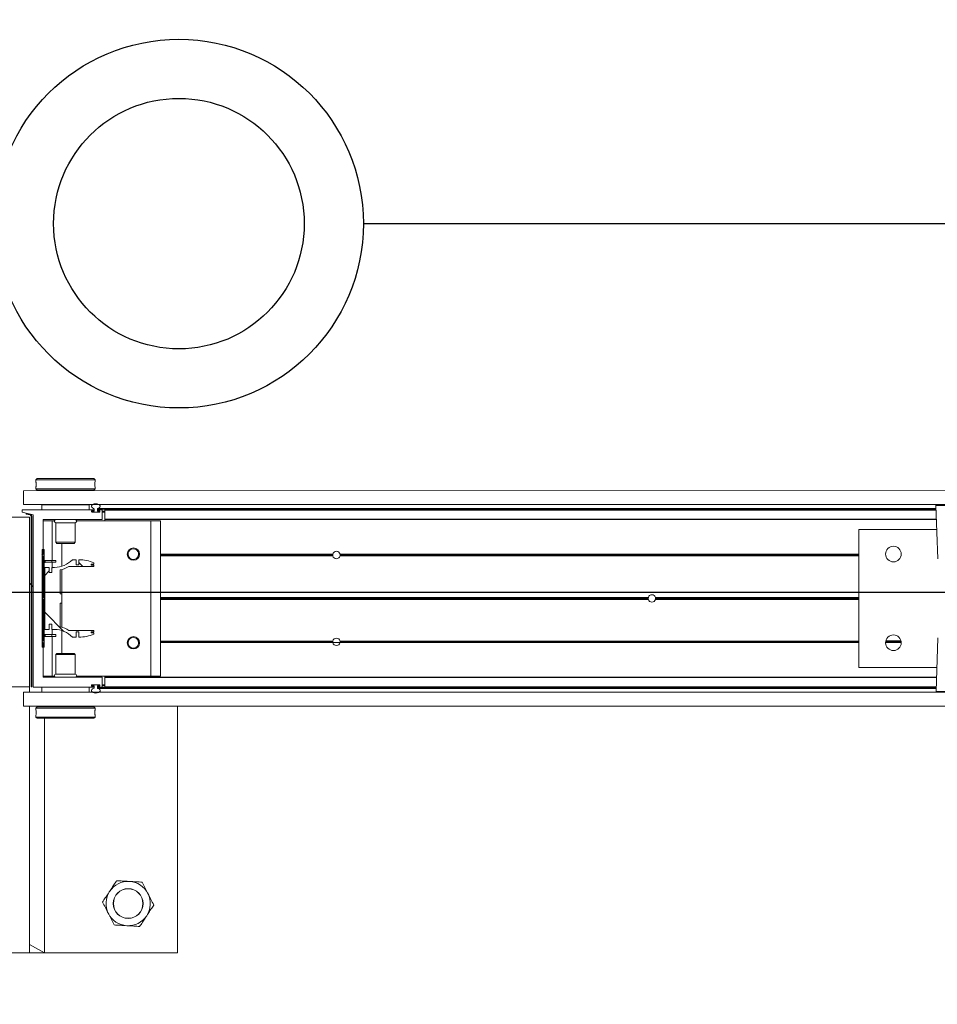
# Model space of a CAD drawing. Header units: feet. Extents: x 0 to 152508, y 0 to 59434.
# Tile 54 of 78: x 152372.15 to 152374.09, y 59280.01 to 59282.09. Entities that reach past the tile are written whole.
import ezdxf
from ezdxf import colors
from ezdxf.entities.mleader import LeaderData, LeaderLine
from ezdxf.math import Vec2, Vec3

# ---------------------------------------------------------------- set-up
doc = ezdxf.new("R2010")
doc.units = ezdxf.units.FT
doc.header["$LTSCALE"] = 0.1
doc.header["$MEASUREMENT"] = 0
for name, color, linetype, lineweight in [('Bridge plan$0$BR_P_Rail_Object', 251, 'Continuous', 30), ('Bridge plan$0$DR_P_Cells', 252, 'Continuous', 0), ('Bridge plan$0$DR_P_Underdrain', 252, 'Continuous', 13), ('Bridge plan$0$SC_Scratch7', 252, 'Continuous', 0)]:
    doc.layers.add(name, color=color, linetype=linetype, lineweight=lineweight)
doc.layers.add('Trellis Base$0$L-ANNO-NOTE', color=30, linetype='Continuous')
doc.styles.add('Trellis Base$0$ARIAL', font='arial.ttf', dxfattribs={"width": 0.9})

# ---------------------------------------------------------------- blocks, each defined once
blk = doc.blocks.new('Bridge plan$0$HIGH ST SCREENWALL_2 PANEL PLAN_5')
at = {"layer": 'Bridge plan$0$SC_Scratch7', "lineweight": 0, "extrusion": (0, 0, -1)}
h = blk.add_hatch(dxfattribs=at)
h.set_pattern_fill('ANSI31', color=256, scale=0.01, style=0, pattern_type=2)
h.set_pattern_definition([(135.001858, (9.927348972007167, -13.85573328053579), (0.08838530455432, 0.08839103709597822), [])])
h.paths.add_polyline_path([(4.314396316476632, -0.1421462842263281, 0.3639702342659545), (4.316462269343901, -0.1446082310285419), (4.32500189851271, -0.1461137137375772), (4.324712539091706, -0.1477550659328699), (4.316172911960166, -0.1462495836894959, -0.3639702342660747), (4.312729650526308, -0.1421463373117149), (4.312717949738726, 0.2186076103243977), (4.314384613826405, 0.2186076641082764)])
h = blk.add_hatch(dxfattribs=at)
h.set_pattern_fill('ANSI31', color=256, scale=0.01, style=0, pattern_type=2)
h.set_pattern_definition([(135.001858, (9.937327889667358, -14.01365674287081), (0.08838530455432, 0.08839103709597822), [])])
h.paths.add_polyline_path([(4.287206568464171, -0.07124680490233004), (4.287199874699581, 0.1351277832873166), (4.290949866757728, 0.1351279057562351), (4.290956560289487, -0.07124668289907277)])
h = blk.add_hatch(dxfattribs=at)
h.set_pattern_fill('ANSI38', color=256, scale=0.01, style=0, pattern_type=2)
h.set_pattern_definition([(135.001858, (9.83736763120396, -14.04890905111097), (0.08838530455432, 0.08839103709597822), []), (45.001858, (9.83736763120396, -14.04890905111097), (0.2651616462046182, 0.0883967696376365), [0.31249937, -0.18749962])])
h.paths.add_polyline_path([(4.276130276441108, 0.0865988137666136), (4.276129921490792, 0.09755679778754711), (4.285742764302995, 0.09755710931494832), (4.285747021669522, -0.03367622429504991), (4.276134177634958, -0.03367653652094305), (4.276133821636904, -0.02271855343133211), (4.270490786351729, -0.02271873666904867), (4.270491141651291, -0.03367671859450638), (4.264848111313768, -0.03367690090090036, 0.2061892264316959), (4.227217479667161, -0.04988543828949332), (4.21917943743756, -0.04988569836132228), (4.219179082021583, -0.03892771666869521), (4.213601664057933, -0.03892789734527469), (4.213602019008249, -0.04988587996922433, -0.09842250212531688), (4.18158087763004, -0.0435221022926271), (4.18158079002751, -0.04081541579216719), (4.187314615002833, -0.04081522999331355), (4.187314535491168, -0.03835460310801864), (4.181580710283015, -0.03835479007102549), (4.181580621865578, -0.03564810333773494), (4.234471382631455, -0.03564638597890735, -0.0857050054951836), (4.252938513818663, -0.02834387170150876), (4.252936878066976, 0.02209687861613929), (4.249656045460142, 0.02209677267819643), (4.249655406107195, 0.04178177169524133), (4.252936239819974, 0.04178187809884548), (4.252934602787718, 0.09222262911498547, -0.0857050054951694), (4.234466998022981, 0.09952394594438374), (4.181576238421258, 0.09952223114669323), (4.181576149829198, 0.1022289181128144), (4.187309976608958, 0.1022291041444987), (4.187309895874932, 0.1046897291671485), (4.181576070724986, 0.1046895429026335), (4.181575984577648, 0.107396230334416, -0.09842250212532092), (4.213596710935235, 0.1137620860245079), (4.213597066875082, 0.1028041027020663), (4.219174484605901, 0.1028042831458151), (4.219174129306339, 0.113762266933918), (4.227212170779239, 0.1137625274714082, 0.2061892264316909), (4.264843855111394, 0.09755643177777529), (4.270486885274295, 0.09755661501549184), (4.270487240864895, 0.08659863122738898)])
at = {"layer": 'Bridge plan$0$SC_Scratch7', "lineweight": 0}
for p, q in [((-4.005200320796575, 0.7810965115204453), (-4.671865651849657, 0.7811181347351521)), ((-4.317699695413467, 0.7811066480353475), (-4.359366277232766, 0.7811079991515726)), ((-4.317699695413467, 0.7811066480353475), (-4.317716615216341, 0.25944102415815)), ((-4.317699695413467, 0.7811066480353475), (-4.317700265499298, 0.7635285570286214)), ((-4.317700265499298, 0.7635285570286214), (-4.286449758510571, 0.7811056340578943)), ((-4.286449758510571, 0.7811056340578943), (-4.317699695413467, 0.7811066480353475)), ((-4.286449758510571, 0.7811056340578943), (-4.286465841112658, 0.2852765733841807)), ((-4.00521724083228, 0.2594308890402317), (-4.005200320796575, 0.7810965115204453)), ((-4.304278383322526, 0.2827771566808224), (-4.304278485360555, 0.2796493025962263)), ((-4.301778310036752, 0.2852770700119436), (-4.304278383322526, 0.2827771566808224)), ((-4.304278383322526, 0.2827771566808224), (-4.179278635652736, 0.2827731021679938)), ((-4.301778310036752, 0.2852770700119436), (-4.181778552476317, 0.2852731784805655)), ((-4.179278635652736, 0.2827731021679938), (-4.181778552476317, 0.2852731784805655)), ((-4.179612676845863, 0.2735786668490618), (-4.179601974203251, 0.2717695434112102)), ((-4.17927873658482, 0.2796439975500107), (-4.179278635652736, 0.2827731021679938)), ((-4.330737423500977, 0.2594414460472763), (-4.330738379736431, 0.2299415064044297)), ((-4.330737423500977, 0.2594414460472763), (-0.3411620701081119, 0.2593120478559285)), ((-4.304278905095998, 0.2667096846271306), (-4.304279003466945, 0.2636630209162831)), ((-4.304279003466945, 0.2636630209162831), (-4.301779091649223, 0.2611629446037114)), ((-4.304279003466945, 0.2636630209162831), (-4.179279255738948, 0.2636589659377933)), ((-4.301779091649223, 0.2611629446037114), (-4.181779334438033, 0.261159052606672)), ((-4.298029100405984, 0.261162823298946), (-4.298029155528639, 0.2594403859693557)), ((-4.185529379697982, 0.2594367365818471), (-4.185529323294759, 0.261159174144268)), ((-4.181779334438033, 0.261159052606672), (-4.179279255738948, 0.2636589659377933)), ((-4.179279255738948, 0.2636589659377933), (-4.179279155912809, 0.2667080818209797)), ((-4.330738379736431, 0.2299415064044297), (-0.3411630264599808, 0.2298121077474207)), ((-4.31771757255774, 0.2299410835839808), (-4.317717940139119, 0.2186077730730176)), ((-4.29179874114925, 0.2298569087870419), (-4.291799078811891, 0.2194402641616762)), ((-4.29179874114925, 0.2298569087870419), (-4.291780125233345, 0.2298569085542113)), ((-4.29178046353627, 0.2194402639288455), (-4.291780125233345, 0.2298569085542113)), ((-4.291780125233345, 0.2298569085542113), (-4.19178032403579, 0.2298536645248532)), ((-4.286467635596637, 0.2299400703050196), (-4.286467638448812, 0.229856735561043)), ((-4.257405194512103, 0.2299391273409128), (-4.257405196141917, 0.2298557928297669)), ((-4.226155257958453, 0.2298547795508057), (-4.226155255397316, 0.2299381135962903)), ((-4.19178032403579, 0.2298536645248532), (-4.191780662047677, 0.2194370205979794)), ((-4.191761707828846, 0.2298536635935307), (-4.19176204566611, 0.2194370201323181)), ((-4.317717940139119, 0.2186077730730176), (-4.359384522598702, 0.2186091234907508)), ((-4.317729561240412, -0.139724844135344), (-4.317717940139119, 0.2186077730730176)), ((-4.314384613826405, 0.2186076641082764), (-4.314396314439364, -0.1421462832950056)), ((-4.314384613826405, 0.2186076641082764), (-4.312717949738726, 0.2186076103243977)), ((-4.312717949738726, 0.2186076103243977), (-4.312729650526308, -0.1421463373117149)), ((-4.309905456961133, 0.2186206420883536), (-4.309917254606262, -0.1451417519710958)), ((-4.182600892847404, 0.2194367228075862), (-4.309085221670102, 0.219440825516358)), ((-4.186572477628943, 0.2152987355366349), (-4.186572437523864, 0.2165333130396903)), ((-4.169892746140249, 0.2144779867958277), (-4.185752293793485, 0.2144785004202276)), ((-4.18575220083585, 0.2173534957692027), (-4.182600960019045, 0.2173533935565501)), ((-4.185614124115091, 0.2159368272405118), (-4.185614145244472, 0.2152701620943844)), ((-4.184780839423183, 0.214436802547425), (-4.170864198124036, 0.2144363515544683)), ((-4.181155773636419, 0.2167700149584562), (-4.184780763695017, 0.2167701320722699)), ((-4.181780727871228, 0.2181735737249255), (-4.181780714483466, 0.218616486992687)), ((-4.181155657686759, 0.2203503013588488), (-4.181155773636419, 0.2167700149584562)), ((-4.174489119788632, 0.2167697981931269), (-4.174489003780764, 0.2203500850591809)), ((-4.17105101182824, 0.2167696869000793), (-4.174489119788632, 0.2167697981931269)), ((-4.174489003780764, 0.2203500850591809), (-2.401956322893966, 0.2202925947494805)), ((-4.173864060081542, 0.218616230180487), (-4.173864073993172, 0.2181733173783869)), ((-4.173220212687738, 0.222082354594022), (-2.402016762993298, 0.222024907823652)), ((-4.173043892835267, 0.2173530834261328), (-4.169892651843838, 0.2173529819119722)), ((-4.164892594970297, 0.2194361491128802), (-4.173043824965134, 0.2194364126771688)), ((-4.17105101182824, 0.2167696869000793), (-4.170030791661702, 0.2167696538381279)), ((-4.170030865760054, 0.2144779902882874), (-4.170030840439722, 0.2152696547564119)), ((-4.170030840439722, 0.2152696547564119), (-4.170030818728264, 0.2159363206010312)), ((-4.170030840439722, 0.2152696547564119), (-4.169073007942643, 0.2152696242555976)), ((-4.170030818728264, 0.2159363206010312), (-4.170030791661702, 0.2167696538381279)), ((-4.170030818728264, 0.2159363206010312), (-4.169072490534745, 0.2159362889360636)), ((-4.170030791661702, 0.2167696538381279), (-4.169107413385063, 0.2167696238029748)), ((-4.169072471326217, 0.2165327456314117), (-4.169072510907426, 0.2152981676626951)), ((-4.164073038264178, 0.1994361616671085), (-4.164072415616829, 0.2186159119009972)), ((-4.164072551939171, 0.2144361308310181), (-4.158864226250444, 0.2144359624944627)), ((-4.164072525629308, 0.215269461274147), (-4.158864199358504, 0.2152692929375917)), ((-4.164072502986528, 0.2159361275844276), (-4.158864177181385, 0.2159359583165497)), ((-4.164072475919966, 0.2167694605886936), (-4.158864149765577, 0.2167692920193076)), ((-4.158864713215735, 0.1994228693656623), (-4.158864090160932, 0.2186157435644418)), ((-4.158864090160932, 0.2186157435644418), (-4.158864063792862, 0.2194359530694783)), ((-2.401895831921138, 0.2185587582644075), (-4.158864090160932, 0.2186157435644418)), ((-2.401924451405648, 0.2193789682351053), (-4.158864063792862, 0.2194359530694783)), ((-2.402237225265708, 0.2283440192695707), (-2.398290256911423, 0.1152123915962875)), ((-2.335950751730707, 0.2283418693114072), (-2.402237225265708, 0.2283440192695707)), ((-2.40223722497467, 0.2283440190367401), (-2.398290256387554, 0.1152123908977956)), ((-2.335950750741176, 0.2283418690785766), (-2.40223722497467, 0.2283440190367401)), ((-4.289075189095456, 0.1252736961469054), (-4.289072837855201, 0.1977866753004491)), ((-4.289072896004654, 0.1960027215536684), (-4.270114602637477, 0.1960021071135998)), ((-4.28825260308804, 0.1986068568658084), (-4.164906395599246, 0.1986028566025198)), ((-4.286468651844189, 0.1986067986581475), (-4.286468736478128, 0.196002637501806)), ((-4.270117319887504, 0.1122106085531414), (-4.270114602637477, 0.1960021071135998)), ((-4.270114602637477, 0.1960021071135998), (-4.265408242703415, 0.1960019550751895)), ((-4.262198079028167, 0.1920443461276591), (-4.262199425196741, 0.1505614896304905)), ((-4.221364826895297, 0.1920430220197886), (-4.262198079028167, 0.1920443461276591)), ((-4.221366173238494, 0.1505601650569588), (-4.221364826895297, 0.1920430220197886)), ((-4.218154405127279, 0.1960004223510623), (-4.061781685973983, 0.1959953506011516)), ((-4.158864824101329, 0.1959984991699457), (-4.158864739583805, 0.1986026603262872)), ((-4.158864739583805, 0.1986026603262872), (-4.158864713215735, 0.1994228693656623)), ((-2.401197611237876, 0.1985456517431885), (-4.158864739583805, 0.1986026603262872)), ((-2.401226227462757, 0.1993658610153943), (-4.158864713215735, 0.1994228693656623)), ((-4.061792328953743, -0.1321289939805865), (-4.061781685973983, 0.1959953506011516)), ((-4.061781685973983, 0.1959953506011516), (-4.040948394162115, 0.1959946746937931)), ((-4.04095903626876, -0.1321296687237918), (-4.040948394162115, 0.1959946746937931)), ((-2.565118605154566, 0.1777176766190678), (-2.565128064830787, -0.1139484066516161)), ((-2.56511860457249, 0.1777176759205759), (-2.565128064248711, -0.1139484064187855)), ((-2.400470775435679, 0.1777123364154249), (-2.565118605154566, 0.1777176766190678)), ((-2.400470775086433, 0.177712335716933), (-2.56511860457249, 0.1777176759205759)), ((-4.262199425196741, 0.1505614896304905), (-4.259827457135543, 0.1481893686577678)), ((-4.221366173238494, 0.1505601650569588), (-4.262199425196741, 0.1505614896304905)), ((-4.223738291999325, 0.1481881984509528), (-4.259827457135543, 0.1481893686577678)), ((-4.249284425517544, 0.09994840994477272), (-4.249282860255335, 0.1481890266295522)), ((-4.223738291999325, 0.1481881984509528), (-4.221366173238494, 0.1505601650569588)), ((-4.291575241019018, 0.1236071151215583), (-4.289075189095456, 0.1252736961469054)), ((-4.290949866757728, 0.1351279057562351), (-4.290956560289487, -0.07124668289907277)), ((-4.287199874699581, 0.1351277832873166), (-4.290949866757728, 0.1351279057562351)), ((-4.287199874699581, 0.1351277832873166), (-4.287206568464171, -0.07124680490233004)), ((-4.109526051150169, 0.1252678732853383), (-4.111256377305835, 0.1252679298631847)), ((-4.085228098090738, 0.1252670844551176), (-4.087375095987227, 0.125267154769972)), ((-3.676944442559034, 0.1252538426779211), (-4.040950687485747, 0.1252656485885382)), ((-2.565120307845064, 0.1252177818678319), (-3.661625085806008, 0.1252533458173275)), ((-2.475667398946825, 0.1252148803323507), (-2.508740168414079, 0.1252159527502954)), ((-2.475667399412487, 0.1252148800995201), (-2.508740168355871, 0.1252159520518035)), ((-4.289075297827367, 0.1219403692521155), (-4.291575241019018, 0.1236071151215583)), ((-4.289078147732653, 0.03406513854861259), (-4.289075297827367, 0.1219403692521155)), ((-4.284783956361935, 0.1122110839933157), (-4.284784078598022, 0.108461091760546)), ((-4.270775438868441, 0.1084606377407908), (-4.284784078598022, 0.108461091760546)), ((-4.270775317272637, 0.1122106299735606), (-4.284783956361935, 0.1122110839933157)), ((-4.270775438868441, 0.1084606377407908), (-4.270775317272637, 0.1122106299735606)), ((-4.262442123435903, 0.1084603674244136), (-4.270775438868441, 0.1084606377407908)), ((-4.262442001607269, 0.1122103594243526), (-4.270775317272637, 0.1122106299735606)), ((-4.270117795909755, 0.09755660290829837), (-4.270117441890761, 0.1084606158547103)), ((-4.262442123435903, 0.1084603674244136), (-4.262442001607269, 0.1122103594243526)), ((-4.219174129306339, 0.113762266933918), (-4.227212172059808, 0.1137625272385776)), ((-4.219174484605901, 0.1028042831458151), (-4.219174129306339, 0.113762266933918)), ((-4.213596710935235, 0.1137620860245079), (-4.213597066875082, 0.1028041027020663)), ((-4.187309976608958, 0.1022291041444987), (-4.187309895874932, 0.1046897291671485)), ((-4.187309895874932, 0.1046897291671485), (-4.181576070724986, 0.1046895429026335)), ((-4.181576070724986, 0.1046895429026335), (-4.181575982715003, 0.1073962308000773)), ((-4.109336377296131, 0.1236012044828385), (-4.111095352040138, 0.1236012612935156)), ((-4.108880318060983, 0.1219345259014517), (-4.110711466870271, 0.1219345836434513)), ((-4.085773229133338, 0.1219337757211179), (-4.088021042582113, 0.121933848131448)), ((-4.085389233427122, 0.12360042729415), (-4.087564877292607, 0.123600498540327)), ((-3.676888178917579, 0.121920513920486), (-4.040950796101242, 0.1219323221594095)), ((-3.67709623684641, 0.1235871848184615), (-4.040950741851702, 0.1235989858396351)), ((-3.677016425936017, 0.1248371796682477), (-3.661553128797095, 0.1248366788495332)), ((-2.565120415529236, 0.1218844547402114), (-3.66168156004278, 0.1219200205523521)), ((-2.565120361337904, 0.1235511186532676), (-3.66147340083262, 0.1235866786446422)), ((-2.475793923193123, 0.1235482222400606), (-2.508613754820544, 0.1235492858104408)), ((-2.475793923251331, 0.1235482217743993), (-2.508613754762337, 0.1235492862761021)), ((-2.476092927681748, 0.1218815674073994), (-2.508314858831, 0.1218826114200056)), ((-2.476092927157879, 0.1218815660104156), (-2.508314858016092, 0.1218826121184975)), ((-4.285742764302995, 0.09755710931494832), (-4.285747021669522, -0.03367622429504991)), ((-4.276129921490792, 0.09755679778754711), (-4.285742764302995, 0.09755710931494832)), ((-4.276130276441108, 0.0865988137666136), (-4.276129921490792, 0.09755679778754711)), ((-4.270487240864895, 0.08659863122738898), (-4.276130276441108, 0.0865988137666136)), ((-4.270486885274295, 0.09755661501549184), (-4.270487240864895, 0.08659863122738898)), ((-4.264843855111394, 0.09755643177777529), (-4.270486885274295, 0.09755661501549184)), ((-4.252936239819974, 0.04178187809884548), (-4.252934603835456, 0.09222262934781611)), ((-4.249288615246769, -0.0292283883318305), (-4.249284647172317, 0.09310690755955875)), ((-4.234466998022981, 0.09952394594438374), (-4.181576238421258, 0.09952223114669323)), ((-4.213597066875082, 0.1028041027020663), (-4.219174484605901, 0.1028042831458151)), ((-4.181576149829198, 0.1022289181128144), (-4.187309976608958, 0.1022291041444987)), ((-4.181576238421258, 0.09952223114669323), (-4.181576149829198, 0.1022289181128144)), ((-4.249655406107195, 0.04178177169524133), (-4.252936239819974, 0.04178187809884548)), ((-4.249656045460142, 0.02209677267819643), (-4.249655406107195, 0.04178177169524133)), ((-4.291202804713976, 0.03194061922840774), (-4.289078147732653, 0.03406513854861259)), ((-4.289078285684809, 0.02981596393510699), (-4.291202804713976, 0.03194061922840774)), ((-4.289081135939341, -0.05805926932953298), (-4.289078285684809, 0.02981596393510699)), ((-4.252938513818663, -0.02834387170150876), (-4.252936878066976, 0.02209687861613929)), ((-4.252936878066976, 0.02209687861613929), (-4.249656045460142, 0.02209677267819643)), ((-3.010140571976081, 0.02977448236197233), (-4.040953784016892, 0.0298079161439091)), ((-3.010434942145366, 0.03189907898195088), (-4.040953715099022, 0.03193250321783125)), ((-3.010140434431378, 0.03402365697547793), (-4.04095364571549, 0.0340570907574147)), ((-2.565123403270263, 0.02976004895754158), (-2.995104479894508, 0.02977399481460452)), ((-2.565123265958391, 0.03400922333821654), (-2.995104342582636, 0.03402316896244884)), ((-2.565123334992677, 0.03188463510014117), (-2.994809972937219, 0.03189857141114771)), ((-4.314391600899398, 0.003191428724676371), (-4.317725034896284, -0.0001417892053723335)), ((-4.30991229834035, 0.007670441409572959), (-4.312724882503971, 0.004858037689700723)), ((-4.285747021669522, -0.03367622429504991), (-4.276134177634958, -0.03367653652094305)), ((-4.276134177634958, -0.03367653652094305), (-4.276133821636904, -0.02271855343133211)), ((-4.276133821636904, -0.02271855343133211), (-4.270490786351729, -0.02271873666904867)), ((-4.270490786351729, -0.02271873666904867), (-4.270491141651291, -0.03367671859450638)), ((-4.270491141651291, -0.03367671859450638), (-4.264848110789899, -0.03367690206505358)), ((-4.270122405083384, -0.04458074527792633), (-4.270122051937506, -0.03367673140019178)), ((-4.24929040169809, -0.08431050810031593), (-4.24928883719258, -0.03606988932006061)), ((-4.181580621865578, -0.03564810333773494), (-4.234471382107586, -0.03564638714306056)), ((-4.21917943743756, -0.04988569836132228), (-4.219179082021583, -0.03892771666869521)), ((-4.219179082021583, -0.03892771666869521), (-4.213601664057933, -0.03892789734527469)), ((-4.213601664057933, -0.03892789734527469), (-4.213602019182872, -0.04988587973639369)), ((-4.187314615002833, -0.04081522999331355), (-4.187314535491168, -0.03835460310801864)), ((-4.18158079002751, -0.04081541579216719), (-4.187314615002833, -0.04081522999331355)), ((-4.187314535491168, -0.03835460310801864), (-4.181580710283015, -0.03835479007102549)), ((-4.18158087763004, -0.0435221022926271), (-4.18158079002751, -0.04081541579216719)), ((-4.181580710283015, -0.03835479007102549), (-4.181580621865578, -0.03564810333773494)), ((-4.291581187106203, -0.05972585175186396), (-4.289081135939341, -0.05805926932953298)), ((-4.289081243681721, -0.06139259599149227), (-4.291581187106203, -0.05972585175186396)), ((-4.289083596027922, -0.1339055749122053), (-4.289081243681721, -0.06139259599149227)), ((-4.284789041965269, -0.04458026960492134), (-4.28478916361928, -0.04833026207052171)), ((-4.28478916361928, -0.04833026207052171), (-4.270780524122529, -0.04833071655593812)), ((-4.284789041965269, -0.04458026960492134), (-4.27078040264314, -0.0445807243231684)), ((-4.27078040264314, -0.0445807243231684), (-4.270780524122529, -0.04833071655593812)), ((-4.270780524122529, -0.04833071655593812), (-4.262447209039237, -0.04833098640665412)), ((-4.27078040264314, -0.0445807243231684), (-4.26244708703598, -0.04458099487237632)), ((-4.270125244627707, -0.1321222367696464), (-4.270122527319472, -0.04833073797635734)), ((-4.26244708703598, -0.04458099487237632), (-4.262447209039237, -0.04833098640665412)), ((-4.227217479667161, -0.04988543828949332), (-4.21917943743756, -0.04988569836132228)), ((-4.109532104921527, -0.06139841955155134), (-4.111262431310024, -0.06139836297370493)), ((-4.10934232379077, -0.05973176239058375), (-4.111101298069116, -0.05973170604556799)), ((-4.108886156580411, -0.05806511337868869), (-4.110717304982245, -0.0580650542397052)), ((-4.085779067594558, -0.05806586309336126), (-4.088026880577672, -0.05806578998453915)), ((-4.08539518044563, -0.0597325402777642), (-4.087570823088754, -0.05973246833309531)), ((-4.085234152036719, -0.06139920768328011), (-4.087381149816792, -0.06139913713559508)), ((-3.676950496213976, -0.06141244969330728), (-4.04095674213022, -0.06140064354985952)), ((-3.67710218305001, -0.05974578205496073), (-4.040956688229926, -0.05973398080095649)), ((-3.676894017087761, -0.05807912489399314), (-4.04095663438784, -0.05806731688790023)), ((-2.565126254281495, -0.05811518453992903), (-3.661687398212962, -0.05807961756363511)), ((-2.56512636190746, -0.06144851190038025), (-3.661631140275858, -0.06141294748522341)), ((-2.565126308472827, -0.05978184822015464), (-3.66147934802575, -0.05974628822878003)), ((-2.398295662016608, -0.05145394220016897), (-2.402249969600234, -0.1645853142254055)), ((-2.398295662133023, -0.05145394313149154), (-2.402249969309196, -0.1645853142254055)), ((-4.290956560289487, -0.07124668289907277), (-4.287206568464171, -0.07124680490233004)), ((-4.262207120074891, -0.08668213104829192), (-4.262208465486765, -0.1281649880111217)), ((-4.259834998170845, -0.0843101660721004), (-4.262207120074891, -0.08668213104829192)), ((-4.262207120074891, -0.08668213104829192), (-4.221373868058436, -0.0866834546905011)), ((-4.259834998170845, -0.0843101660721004), (-4.223745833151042, -0.08431133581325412)), ((-4.221373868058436, -0.0866834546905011), (-4.223745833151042, -0.08431133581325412)), ((-4.221375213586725, -0.1281663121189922), (-4.221373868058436, -0.0866834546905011)), ((-2.565128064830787, -0.1139484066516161), (-2.400480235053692, -0.1139537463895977)), ((-2.565128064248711, -0.1139484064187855), (-2.40048023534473, -0.1139537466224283)), ((-4.359396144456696, -0.139723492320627), (-4.317729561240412, -0.139724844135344)), ((-4.309917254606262, -0.1451417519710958), (-4.333354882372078, -0.1505576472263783)), ((-4.316462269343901, -0.1446082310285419), (-4.32500189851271, -0.1461137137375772)), ((-4.289083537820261, -0.1321216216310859), (-4.270125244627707, -0.1321222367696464)), ((-4.164904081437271, -0.1347298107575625), (-4.288263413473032, -0.1347258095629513)), ((-4.270125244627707, -0.1321222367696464), (-4.265418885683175, -0.132122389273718)), ((-4.262208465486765, -0.1281649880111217), (-4.221375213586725, -0.1281663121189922)), ((-4.218165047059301, -0.1321239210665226), (-4.061792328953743, -0.1321289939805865)), ((-4.164084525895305, -0.1547429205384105), (-4.164083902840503, -0.1355500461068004)), ((-4.158876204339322, -0.1548752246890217), (-4.158875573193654, -0.1354180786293)), ((-4.158875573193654, -0.1354180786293), (-4.158875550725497, -0.1347300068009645)), ((-2.401232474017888, -0.1354750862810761), (-4.158875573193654, -0.1354180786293)), ((-4.158875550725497, -0.1347300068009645), (-4.158875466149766, -0.1321258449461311)), ((-2.401208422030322, -0.1347870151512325), (-4.158875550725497, -0.1347300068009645)), ((-4.061792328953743, -0.1321289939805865), (-4.04095903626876, -0.1321296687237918)), ((-4.333354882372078, -0.1505576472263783), (-4.333355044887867, -0.1555576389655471)), ((-4.333355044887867, -0.1555576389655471), (-4.182613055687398, -0.1555625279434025)), ((-4.330751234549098, -0.1663910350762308), (-4.330752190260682, -0.1958909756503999)), ((-4.330751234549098, -0.1663910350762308), (-0.3411758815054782, -0.1665204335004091)), ((-4.324712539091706, -0.1477550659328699), (-4.32500189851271, -0.1461137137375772)), ((-4.316172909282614, -0.1462495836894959), (-4.324712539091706, -0.1477550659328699)), ((-4.291792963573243, -0.1659756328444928), (-4.291792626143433, -0.1555589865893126)), ((-4.191793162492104, -0.1659788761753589), (-4.291792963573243, -0.1659756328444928)), ((-4.257418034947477, -0.1659767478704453), (-4.25741804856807, -0.1663934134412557)), ((-4.226168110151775, -0.1663944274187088), (-4.226168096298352, -0.1659777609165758)), ((-4.191792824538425, -0.1555622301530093), (-4.191793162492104, -0.1659788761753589)), ((-4.186584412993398, -0.1526588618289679), (-4.186584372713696, -0.1514242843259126)), ((-4.182612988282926, -0.1534791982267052), (-4.185764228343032, -0.1534790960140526)), ((-4.185764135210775, -0.1506041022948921), (-4.169904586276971, -0.1506046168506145)), ((-4.185626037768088, -0.151395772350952), (-4.185626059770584, -0.1520624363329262)), ((-4.170876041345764, -0.1505629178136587), (-4.184792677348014, -0.1505624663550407)), ((-4.184605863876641, -0.152895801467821), (-4.181167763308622, -0.1528959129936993)), ((-4.181792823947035, -0.1547423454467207), (-4.181792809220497, -0.1542994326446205)), ((-4.181167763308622, -0.1528959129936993), (-4.181167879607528, -0.1564762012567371)), ((-4.174501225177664, -0.1564764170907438), (-4.174501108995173, -0.1528961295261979)), ((-4.174501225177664, -0.1564764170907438), (-2.401968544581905, -0.1565339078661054)), ((-4.174501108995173, -0.1528961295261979), (-4.170876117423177, -0.1528962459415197)), ((-4.173876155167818, -0.1542996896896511), (-4.173876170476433, -0.1547426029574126)), ((-4.173232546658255, -0.1582087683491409), (-2.402029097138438, -0.1582662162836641)), ((-4.173055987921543, -0.1555628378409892), (-4.164904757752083, -0.1555631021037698)), ((-4.169904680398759, -0.1534796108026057), (-4.173055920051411, -0.1534795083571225)), ((-4.170876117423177, -0.1528962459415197), (-4.170042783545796, -0.1528962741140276)), ((-4.170042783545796, -0.1528962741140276), (-4.170042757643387, -0.1520629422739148)), ((-4.170042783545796, -0.1528962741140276), (-4.169119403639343, -0.1528963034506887)), ((-4.170042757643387, -0.1520629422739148), (-4.17004273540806, -0.1513962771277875)), ((-4.170042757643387, -0.1520629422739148), (-4.169084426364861, -0.1520629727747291)), ((-4.17004273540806, -0.1513962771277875), (-4.170042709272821, -0.150604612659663)), ((-4.17004273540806, -0.1513962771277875), (-4.169084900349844, -0.1513963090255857)), ((-4.169084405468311, -0.1514248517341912), (-4.169084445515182, -0.1526594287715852)), ((-4.164084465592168, -0.1528964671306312), (-4.158876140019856, -0.1528966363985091)), ((-4.16408443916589, -0.1520631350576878), (-4.158876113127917, -0.1520633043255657)), ((-4.164084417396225, -0.1513964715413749), (-4.15887609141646, -0.1513966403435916)), ((-4.164084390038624, -0.1505631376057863), (-4.158876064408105, -0.150563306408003)), ((-4.158876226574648, -0.1555632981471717), (-4.158876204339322, -0.1548752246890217)), ((-2.401936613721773, -0.1556202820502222), (-4.158876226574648, -0.1555632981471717)), ((-2.40191256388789, -0.1549322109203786), (-4.158876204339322, -0.1548752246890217)), ((-2.402249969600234, -0.1645853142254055), (-2.269677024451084, -0.1645896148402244)), ((-2.402249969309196, -0.1645853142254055), (-2.269677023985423, -0.1645896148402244)), ((-2.271316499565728, -0.166287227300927), (-2.400610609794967, -0.1662830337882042)), ((-2.271316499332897, -0.1662872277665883), (-2.400610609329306, -0.1662830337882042)), ((-4.330752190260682, -0.1958909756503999), (-0.3411768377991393, -0.1960203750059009)), ((-4.304294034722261, -0.1997809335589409), (-4.304294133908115, -0.2028300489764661)), ((-4.301793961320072, -0.1972810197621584), (-4.304294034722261, -0.1997809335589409)), ((-4.179294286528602, -0.1997849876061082), (-4.304294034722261, -0.1997809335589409)), ((-4.303960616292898, -0.2097006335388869), (-4.303971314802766, -0.2078915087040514)), ((-4.181794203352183, -0.197284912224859), (-4.301793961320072, -0.1972810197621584)), ((-4.298043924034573, -0.1958920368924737), (-4.298043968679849, -0.1972811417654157)), ((-4.185544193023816, -0.1972847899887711), (-4.18554414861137, -0.1958956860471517)), ((-4.179294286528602, -0.1997849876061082), (-4.181794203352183, -0.197284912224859)), ((-4.179294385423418, -0.202831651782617), (-4.179294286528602, -0.1997849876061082)), ((-4.304294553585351, -0.2157659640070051), (-4.304294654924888, -0.2188950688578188)), ((-4.304294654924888, -0.2188950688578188), (-4.30179474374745, -0.2213951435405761)), ((-4.179294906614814, -0.2188991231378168), (-4.304294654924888, -0.2188950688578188)), ((-4.181794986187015, -0.2213990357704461), (-4.30179474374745, -0.2213951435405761)), ((-4.181794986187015, -0.2213990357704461), (-4.179294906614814, -0.2188991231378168)), ((-4.179294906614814, -0.2188991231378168), (-4.179294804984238, -0.2157712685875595))]:
    blk.add_line(p, q, dxfattribs=at)
at = {"layer": 'Bridge plan$0$SC_Scratch7', "lineweight": 0, "extrusion": (0, 0, -1)}
for centre, radius in [((4.10937015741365, 0.6769334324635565), 0.03141660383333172), ((4.10937015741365, 0.6769334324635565), 0.0312499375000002), ((4.098242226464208, 0.1256841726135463), 0.01302080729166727), ((2.492203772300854, 0.1256320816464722), 0.01654163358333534), ((2.492203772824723, 0.1256320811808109), 0.01654163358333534), ((4.098248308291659, -0.06181545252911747), 0.01302080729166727), ((2.492209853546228, -0.06186754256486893), 0.01654163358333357), ((2.492209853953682, -0.06186754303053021), 0.01654163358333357)]:
    blk.add_circle(centre, radius, dxfattribs=at)
at = {"layer": 'Bridge plan$0$SC_Scratch7', "lineweight": 0}
for centre, radius, start, end in [((-4.10937015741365, 0.6769334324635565), 0.04687490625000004, 93.33381642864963, 153.3338164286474), ((-4.10937015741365, 0.6769334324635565), 0.04687490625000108, 33.33381642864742, 93.33381642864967), ((-4.10937015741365, 0.6769334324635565), 0.04687490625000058, 153.3338164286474, 213.3338164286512), ((-4.10937015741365, 0.6769334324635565), 0.04687490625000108, 333.3338164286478, 33.33381642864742), ((-4.10937015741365, 0.6769334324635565), 0.04687490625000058, 213.3338164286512, 273.3338164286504), ((-4.10937015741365, 0.6769334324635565), 0.04687490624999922, 273.3338164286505, 333.3338164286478), ((-4.366596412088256, 0.2732218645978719), 0.06265684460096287, 354.0342443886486, 5.887848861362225), ((-2.400597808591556, 0.2284012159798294), 0.001640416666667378, 115.734717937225, 181.9981416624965), ((-2.40059780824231, 0.2284012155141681), 0.001640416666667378, 115.734717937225, 181.9981416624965), ((-4.30908524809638, 0.2186206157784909), 0.0008202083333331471, 89.99814166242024, 179.9981416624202), ((-4.185752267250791, 0.2152987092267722), 0.0008202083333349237, 179.9981416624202, 269.9981416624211), ((-4.185752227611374, 0.2165332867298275), 0.0008202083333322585, 89.9981416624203, 179.9981416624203), ((-4.184780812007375, 0.2152701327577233), 0.0008333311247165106, 179.9981031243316, 269.9981416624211), ((-4.184780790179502, 0.215936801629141), 0.0008333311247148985, 89.99814166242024, 179.9981776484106), ((-4.182600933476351, 0.2181736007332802), 0.0008202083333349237, 269.9981416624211, 359.9981416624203), ((-4.182600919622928, 0.2186165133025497), 0.0008202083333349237, 359.9981416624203, 89.99814166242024), ((-4.182972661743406, 0.220350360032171), 0.001817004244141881, 359.9981416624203, 72.43568201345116), ((-4.172671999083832, 0.2203500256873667), 0.001817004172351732, 107.5606011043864, 179.9981433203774), ((-4.173043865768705, 0.2181732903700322), 0.0008202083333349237, 179.9981416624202, 269.9981416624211), ((-4.173043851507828, 0.2186162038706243), 0.0008202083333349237, 89.99814166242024, 179.9981416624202), ((-4.171051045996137, 0.2157285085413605), 0.001041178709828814, 11.51323150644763, 89.9981416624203), ((-4.170864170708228, 0.2152696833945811), 0.000833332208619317, 269.9981416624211, 359.9980818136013), ((-4.169892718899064, 0.2152981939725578), 0.0008202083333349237, 269.9981416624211, 359.9981416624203), ((-4.169892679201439, 0.2165327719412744), 0.0008202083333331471, 359.9981416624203, 89.99814166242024), ((-4.164892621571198, 0.2186159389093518), 0.0008202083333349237, 359.9981416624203, 89.99814166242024), ((-4.288252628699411, 0.1977866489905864), 0.0008202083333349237, 89.99814166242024, 179.9981416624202), ((-4.262197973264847, 0.1953251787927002), 0.003280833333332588, 89.99814166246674, 269.9981416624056), ((-4.221364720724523, 0.195323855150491), 0.003280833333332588, 269.9981416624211, 89.99814166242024), ((-4.164906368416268, 0.1994361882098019), 0.0008333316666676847, 269.9981416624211, 359.9981416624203), ((-4.098450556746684, 0.125684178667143), 0.01108331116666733, 357.843657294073, 182.1526260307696), ((-4.098450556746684, 0.125684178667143), 0.01108331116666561, 182.1526260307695, 190.8324766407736), ((-4.098450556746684, 0.125684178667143), 0.01108331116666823, 349.1638066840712, 357.843657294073), ((-3.669284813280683, 0.1237159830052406), 0.007812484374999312, 168.6473907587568, 180.9446345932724), ((-3.669284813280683, 0.1237159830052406), 0.007812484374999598, 11.34889256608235, 168.6473907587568), ((-3.669284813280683, 0.1237159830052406), 0.007812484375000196, 359.0516487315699, 11.3488925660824), ((-4.284784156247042, 0.1060444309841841), 0.002416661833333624, 89.9981416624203, 179.9981416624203), ((-4.284784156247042, 0.1060444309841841), 0.006166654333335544, 89.9981416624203, 113.0704114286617), ((-4.264842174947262, 0.1493472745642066), 0.0517908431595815, 269.998141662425, 316.6001438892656), ((-4.213599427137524, 0.03003217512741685), 0.08372991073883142, 67.51378105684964, 89.9981416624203), ((-4.098450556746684, 0.125684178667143), 0.01108331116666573, 190.8324766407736, 199.7742688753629), ((-4.098450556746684, 0.125684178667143), 0.01108331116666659, 199.7742688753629, 340.2220144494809), ((-4.098450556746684, 0.125684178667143), 0.01108331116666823, 340.2220144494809, 349.1638066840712), ((-3.669284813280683, 0.1237159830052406), 0.007812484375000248, 180.9446345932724, 193.2865001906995), ((-3.669284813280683, 0.1237159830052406), 0.007812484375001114, 193.2865001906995, 346.7097831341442), ((-3.669284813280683, 0.1237159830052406), 0.007812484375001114, 346.7097831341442, 359.0516487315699), ((-4.264842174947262, 0.1493472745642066), 0.05835250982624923, 281.7746374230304, 301.3688958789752), ((-3.002622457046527, 0.03189882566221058), 0.007812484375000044, 164.2179419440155, 179.9981416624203), ((-3.002622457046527, 0.03189882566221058), 0.007812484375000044, 179.9981416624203, 195.7783413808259), ((-3.002622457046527, 0.03189882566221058), 0.0078124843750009, 195.7783413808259, 344.217941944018), ((-3.002622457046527, 0.03189882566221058), 0.0078124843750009, 15.7783413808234, 164.2179419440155), ((-3.002622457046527, 0.03189882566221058), 0.007812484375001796, 344.217941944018, 359.9981416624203), ((-3.002622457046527, 0.03189882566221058), 0.007812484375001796, 359.9981416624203, 15.7783413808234), ((-4.264849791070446, -0.08546774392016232), 0.05179084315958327, 43.39613943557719, 89.99814166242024), ((-4.264849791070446, -0.08546774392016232), 0.05835250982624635, 58.62738744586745, 78.22164590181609), ((-4.284788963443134, -0.04216360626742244), 0.006166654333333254, 246.9258718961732, 269.9981416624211), ((-4.284788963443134, -0.04216360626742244), 0.002416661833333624, 179.9981416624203, 269.9981416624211), ((-4.213599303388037, 0.03384403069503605), 0.08372991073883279, 269.9981416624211, 292.4825022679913), ((-4.098456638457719, -0.0618154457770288), 0.0110833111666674, 177.8436572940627, 2.152626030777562), ((-4.098456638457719, -0.0618154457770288), 0.01108331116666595, 169.1638066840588, 177.8436572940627), ((-4.098456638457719, -0.0618154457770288), 0.01108331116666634, 160.2220144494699, 169.1638066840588), ((-4.098456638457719, -0.0618154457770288), 0.01108331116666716, 19.77426887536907, 160.2220144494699), ((-4.098456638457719, -0.0618154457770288), 0.01108331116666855, 10.83247664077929, 19.77426887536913), ((-4.098456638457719, -0.0618154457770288), 0.01108331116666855, 2.152626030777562, 10.83247664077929), ((-3.669290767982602, -0.05987508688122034), 0.007812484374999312, 179.051648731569, 191.3488925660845), ((-3.669290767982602, -0.05987508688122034), 0.007812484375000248, 166.7097831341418, 179.051648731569), ((-3.669290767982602, -0.05987508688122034), 0.007812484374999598, 191.3488925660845, 348.6473907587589), ((-3.669290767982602, -0.05987508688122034), 0.007812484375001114, 13.28650019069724, 166.7097831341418), ((-3.669290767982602, -0.05987508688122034), 0.007812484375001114, 0.9446345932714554, 13.28650019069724), ((-3.669290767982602, -0.05987508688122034), 0.007812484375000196, 348.6473907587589, 0.9446345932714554), ((-4.316896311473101, -0.1421462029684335), 0.002499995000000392, 279.9981416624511, 359.9981416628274), ((-4.316896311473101, -0.1421462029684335), 0.004166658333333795, 279.9981416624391, 359.9981416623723), ((-4.288263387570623, -0.1339056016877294), 0.0008202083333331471, 179.9981416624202, 269.998141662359), ((-4.262208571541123, -0.1314458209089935), 0.00328083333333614, 89.99814166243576, 269.9981416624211), ((-4.221375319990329, -0.1314471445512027), 0.00328083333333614, 269.9981416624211, 89.99814166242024), ((-4.164904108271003, -0.1355500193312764), 0.0008202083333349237, 359.9981416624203, 89.99814166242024), ((-4.18576420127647, -0.1526588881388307), 0.0008202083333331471, 179.9981416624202, 269.9981416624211), ((-4.185764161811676, -0.151424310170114), 0.0008202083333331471, 89.99814166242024, 179.9981416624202), ((-4.184605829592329, -0.1518546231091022), 0.001041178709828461, 191.5132315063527, 269.9981416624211), ((-4.184792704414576, -0.1513957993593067), 0.000833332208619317, 89.9981416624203, 179.9980818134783), ((-4.182613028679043, -0.1547423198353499), 0.0008202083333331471, 269.9981416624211, 359.9981416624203), ((-4.182613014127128, -0.1542994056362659), 0.0008202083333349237, 359.9981416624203, 89.99814166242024), ((-4.182984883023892, -0.1564761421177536), 0.001817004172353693, 287.5606011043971, 359.9981433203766), ((-4.172684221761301, -0.1564764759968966), 0.001817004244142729, 179.9981416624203, 252.4356820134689), ((-4.173055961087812, -0.1547426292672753), 0.0008202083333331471, 179.9981416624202, 269.9981416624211), ((-4.173055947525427, -0.1542997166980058), 0.0008202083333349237, 89.99814166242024, 179.9981416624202), ((-4.170876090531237, -0.1520629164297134), 0.0008333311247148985, 269.9981416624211, 359.9981776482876), ((-4.170876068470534, -0.1513962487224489), 0.0008333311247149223, 359.9981031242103, 89.99814166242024), ((-4.169904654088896, -0.1526594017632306), 0.0008202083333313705, 269.9981416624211, 359.9981416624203), ((-4.169904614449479, -0.1514248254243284), 0.0008202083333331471, 359.9981416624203, 89.99814166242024), ((-4.16490473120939, -0.1547428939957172), 0.000820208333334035, 269.9981416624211, 359.9981416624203), ((-2.400610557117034, -0.1646426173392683), 0.00164041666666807, 177.9981416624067, 269.9981416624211), ((-2.400610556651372, -0.1646426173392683), 0.00164041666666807, 177.9981416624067, 269.9981416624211), ((-4.116976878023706, -0.2093438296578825), 0.06265684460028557, 174.0342443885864, 185.8878488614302)]:
    blk.add_arc(centre, radius, start, end, dxfattribs=at)
for centre, major_axis, ratio, start_param, end_param in [((-4.177822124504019, 0.2266704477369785), (-0.009374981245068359, 3.040691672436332e-07), 0.5617178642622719, 2.083904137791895, 7.340873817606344), ((-4.177834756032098, -0.1627965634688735), (0.009374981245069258, -3.04069167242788e-07), 0.5617178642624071, 2.083904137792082, 7.340873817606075)]:
    blk.add_ellipse(centre, major_axis=major_axis, ratio=ratio, start_param=start_param, end_param=end_param, dxfattribs=at)
for points, knots in [([(-4.151259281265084, 0.6979704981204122), (-4.150971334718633, 0.6985438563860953), (-4.148791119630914, 0.7028851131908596), (-4.144680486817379, 0.7110702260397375), (-4.140980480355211, 0.7184377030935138), (-4.139113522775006, 0.7221551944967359)], [0, 0, 0, 0, 0.07010265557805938, 0.5307909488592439, 1, 1, 1, 1]), ([(-4.139113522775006, 0.7221551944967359), (-4.134725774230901, 0.7224107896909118), (-4.125869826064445, 0.7229266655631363), (-4.116715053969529, 0.7234599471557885), (-4.112096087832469, 0.7237290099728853)], [0, 0, 0, 0, 0.4954579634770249, 1, 1, 1, 1]), ([(-4.112096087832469, 0.7237290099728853), (-4.111455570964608, 0.7237663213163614), (-4.106605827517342, 0.7240488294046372), (-4.097461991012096, 0.7245814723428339), (-4.089231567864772, 0.7250609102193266), (-4.085078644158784, 0.7253028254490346)], [0, 0, 0, 0, 0.07010265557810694, 0.5307909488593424, 1, 1, 1, 1]), ([(-4.085078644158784, 0.7253028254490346), (-4.083178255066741, 0.7224134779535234), (-4.079358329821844, 0.7166056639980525), (-4.074354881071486, 0.7089984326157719), (-4.071288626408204, 0.7043365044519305), (-4.070206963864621, 0.7026919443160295)], [0, 0, 0, 0, 0.3905333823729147, 0.7850020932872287, 1, 1, 1, 1]), ([(-4.163405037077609, 0.6737858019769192), (-4.161432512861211, 0.677713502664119), (-4.157451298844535, 0.6856409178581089), (-4.153335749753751, 0.6938358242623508), (-4.151259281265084, 0.6979704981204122)], [0, 0, 0, 0, 0.4954579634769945, 1, 1, 1, 1]), ([(-4.070206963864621, 0.7026919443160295), (-4.068183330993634, 0.6996152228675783), (-4.064104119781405, 0.6934131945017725), (-4.059153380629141, 0.6858861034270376), (-4.05625414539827, 0.6814781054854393), (-4.055335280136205, 0.6800810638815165)], [0, 0, 0, 0, 0.4020739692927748, 0.810497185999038, 1, 1, 1, 1]), ([(-4.148533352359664, 0.6511749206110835), (-4.149615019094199, 0.6528194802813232), (-4.152659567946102, 0.6574484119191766), (-4.157663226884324, 0.6650559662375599), (-4.161483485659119, 0.6708642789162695), (-4.163405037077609, 0.6737858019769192)], [0, 0, 0, 0, 0.2149974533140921, 0.6051517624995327, 1, 1, 1, 1]), ([(-4.055335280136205, 0.6800810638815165), (-4.057307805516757, 0.676153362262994), (-4.061289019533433, 0.6682259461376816), (-4.065404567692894, 0.660031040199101), (-4.067481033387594, 0.6558963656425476)], [0, 0, 0, 0, 0.4954579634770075, 1, 1, 1, 1]), ([(-4.133661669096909, 0.6285640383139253), (-4.134580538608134, 0.6299610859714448), (-4.137450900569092, 0.6343251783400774), (-4.142400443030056, 0.6418504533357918), (-4.146479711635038, 0.6480525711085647), (-4.148533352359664, 0.6511749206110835)], [0, 0, 0, 0, 0.189503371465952, 0.5919695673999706, 1, 1, 1, 1]), ([(-4.067481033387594, 0.6558963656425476), (-4.067768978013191, 0.6553230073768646), (-4.069949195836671, 0.6509817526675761), (-4.07405982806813, 0.6427966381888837), (-4.077759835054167, 0.6354291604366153), (-4.079626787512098, 0.63171166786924)], [0, 0, 0, 0, 0.07010265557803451, 0.5307909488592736, 1, 1, 1, 1]), ([(-4.106644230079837, 0.6301378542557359), (-4.10728474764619, 0.6301005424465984), (-4.112134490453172, 0.6298180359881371), (-4.121278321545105, 0.629285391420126), (-4.129508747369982, 0.6288059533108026), (-4.133661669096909, 0.6285640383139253)], [0, 0, 0, 0, 0.07010265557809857, 0.5307909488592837, 1, 1, 1, 1]), ([(-4.079626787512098, 0.63171166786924), (-4.084014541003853, 0.6314560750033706), (-4.092870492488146, 0.6309401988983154), (-4.102025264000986, 0.6304069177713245), (-4.106644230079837, 0.6301378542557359)], [0, 0, 0, 0, 0.4954579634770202, 1, 1, 1, 1]), ([(-4.179618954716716, 0.2732160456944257), (-4.179611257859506, 0.2739455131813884), (-4.179595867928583, 0.2754043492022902), (-4.179488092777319, 0.277354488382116), (-4.179371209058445, 0.2788149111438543), (-4.179287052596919, 0.2796475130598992), (-4.179287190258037, 0.2796449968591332), (-4.179287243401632, 0.2796439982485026)], [0, 0, 0, 0, 0.2140444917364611, 0.4280607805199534, 0.6428083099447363, 0.8580379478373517, 1, 1, 1, 1]), ([(-4.179279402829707, 0.2667080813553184), (-4.179279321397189, 0.2667072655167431), (-4.179266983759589, 0.2665854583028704), (-4.179311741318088, 0.2670136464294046), (-4.17940708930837, 0.2680184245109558), (-4.179528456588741, 0.2696954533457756), (-4.179607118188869, 0.271520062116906), (-4.179615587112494, 0.2727340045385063), (-4.179618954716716, 0.2732160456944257)], [0, 0, 0, 0, 0.001442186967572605, 0.2150715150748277, 0.4286732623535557, 0.6432687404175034, 0.8583464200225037, 1, 1, 1, 1]), ([(-4.304293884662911, -0.202830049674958), (-4.304293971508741, -0.2028292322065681), (-4.304306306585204, -0.2027074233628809), (-4.304261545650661, -0.2031356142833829), (-4.304166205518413, -0.2041403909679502), (-4.30404483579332, -0.2058174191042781), (-4.303966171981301, -0.2076420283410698), (-4.303957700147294, -0.2088559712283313), (-4.303954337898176, -0.2093380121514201)], [0, 0, 0, 0, 0.001442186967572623, 0.2150715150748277, 0.4286732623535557, 0.6432687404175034, 0.8583464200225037, 1, 1, 1, 1]), ([(-4.303954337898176, -0.2093380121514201), (-4.303962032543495, -0.2100674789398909), (-4.303977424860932, -0.211526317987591), (-4.304085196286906, -0.2134764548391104), (-4.304202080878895, -0.2149368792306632), (-4.304286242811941, -0.215769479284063), (-4.304286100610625, -0.2157669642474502), (-4.304286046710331, -0.215765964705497)], [0, 0, 0, 0, 0.2140444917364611, 0.4280607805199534, 0.6428083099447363, 0.8580379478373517, 1, 1, 1, 1])]:
    blk.add_open_spline(points, degree=3, knots=knots, dxfattribs=at)
blk = doc.blocks.new('Bridge plan')
at = {"layer": 'Bridge plan$0$BR_P_Rail_Object', "lineweight": -3}
blk.add_line((1828195.652751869, 711482.1428165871), (1828078.811847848, 711482.1428165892), dxfattribs=at)
at = {"layer": 'Bridge plan$0$DR_P_Cells', "lineweight": -3}
for radius in [0.3897490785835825, 0.2647492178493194]:
    blk.add_circle((1828111.546911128, 711482.9227778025), radius, dxfattribs=at)
at = {"layer": 'Bridge plan$0$DR_P_Underdrain', "lineweight": -3, "flags": 128}
blk.add_lwpolyline([(1828111.936660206, 711482.9228015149), (1828169.050952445, 711482.926276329)], dxfattribs=at)
at = {"layer": 'Bridge plan$0$SC_Scratch7', "lineweight": -3, "extrusion": (0, 0, -1), "rotation": 180.0002309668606}
blk.add_blockref('Bridge plan$0$HIGH ST SCREENWALL_2 PANEL PLAN_5', (-1828115.549016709, 711482.1623308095), dxfattribs=at)
blk = doc.blocks.new('Trellis Base')
blk.add_blockref('Bridge plan', (-1675739.0632623, -652201.2630976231))
at = {"layer": 'Trellis Base$0$L-ANNO-NOTE'}
ml = blk.add_multileader_mtext('Standard', dxfattribs=at)
ml.set_content('W. LIVINGSTON AVENUE', color=11, style='Trellis Base$0$ARIAL')
ml.set_leader_properties()
ml.build(insert=Vec2(0, 0))
ml.multileader.update_dxf_attribs({"has_dogleg": 0, "dogleg_length": 0.36, "arrow_head_size": 1.25, "scale": 10})
ctx = ml.context
ctx.base_point, ctx.scale, ctx.char_height, ctx.arrow_head_size, ctx.landing_gap_size, ctx.plane_origin, ctx.plane_x_axis, ctx.plane_y_axis = Vec3(152493.4333448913, 59387.86988106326), 10, 1.25, 1.25, 0.5, Vec3(152496.4817137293, 59382.31385021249), Vec3(0.2347390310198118, 0.9720584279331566), Vec3(-0.9720584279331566, 0.2347390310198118)
notes = []
notes.append((ctx, [(0, (0, 0, 0), (0, 0), (1, 0), 1, [])]))
ctx.mtext.insert, ctx.mtext.text_direction, ctx.mtext.rotation, ctx.mtext.flow_direction = Vec3(152492.9328174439, 59388.50512407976), Vec3(0.2347390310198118, 0.9720584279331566), 1.333846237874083, 5
ml = blk.add_multileader_mtext('Standard', dxfattribs=at)
ml.set_content('S. FRONT STREET', color=11, style='Trellis Base$0$ARIAL')
ml.set_leader_properties()
ml.build(insert=Vec2(0, 0))
ml.multileader.update_dxf_attribs({"has_dogleg": 0, "dogleg_length": 0.36, "arrow_head_size": 1.25, "scale": 10})
ctx = ml.context
ctx.base_point, ctx.scale, ctx.char_height, ctx.arrow_head_size, ctx.landing_gap_size, ctx.plane_origin = Vec3(152391.6984540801, 59316.60244546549), 10, 1.25, 1.25, 0.5, Vec3(152387.0132386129, 59312.33503554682)
notes.append((ctx, [(0, (0, 0, 0), (0, 0), (1, 0), 1, [])]))
ctx.mtext.insert, ctx.mtext.flow_direction = Vec3(152392.1984540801, 59317.23810371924), 5
for ctx, leaders in notes:
    for number, flags, end, landing, length, lines in leaders:
        leader = LeaderData()
        leader.index, (leader.has_last_leader_line, leader.has_dogleg_vector, leader.attachment_direction) = number, flags
        leader.last_leader_point, leader.dogleg_vector, leader.dogleg_length = Vec3(end), Vec3(landing), length
        for number, points, colour, breaks in lines:
            line = LeaderLine()
            line.index, line.vertices, line.color, line.breaks = number, Vec3.list(points), colors.encode_raw_color(colour), breaks
            leader.lines.append(line)
        ctx.leaders.append(leader)

msp = doc.modelspace()

# ---------------------------------------------------------------- block references
msp.add_blockref('Trellis Base', (0, 0))

doc.saveas('drawing.dxf')
